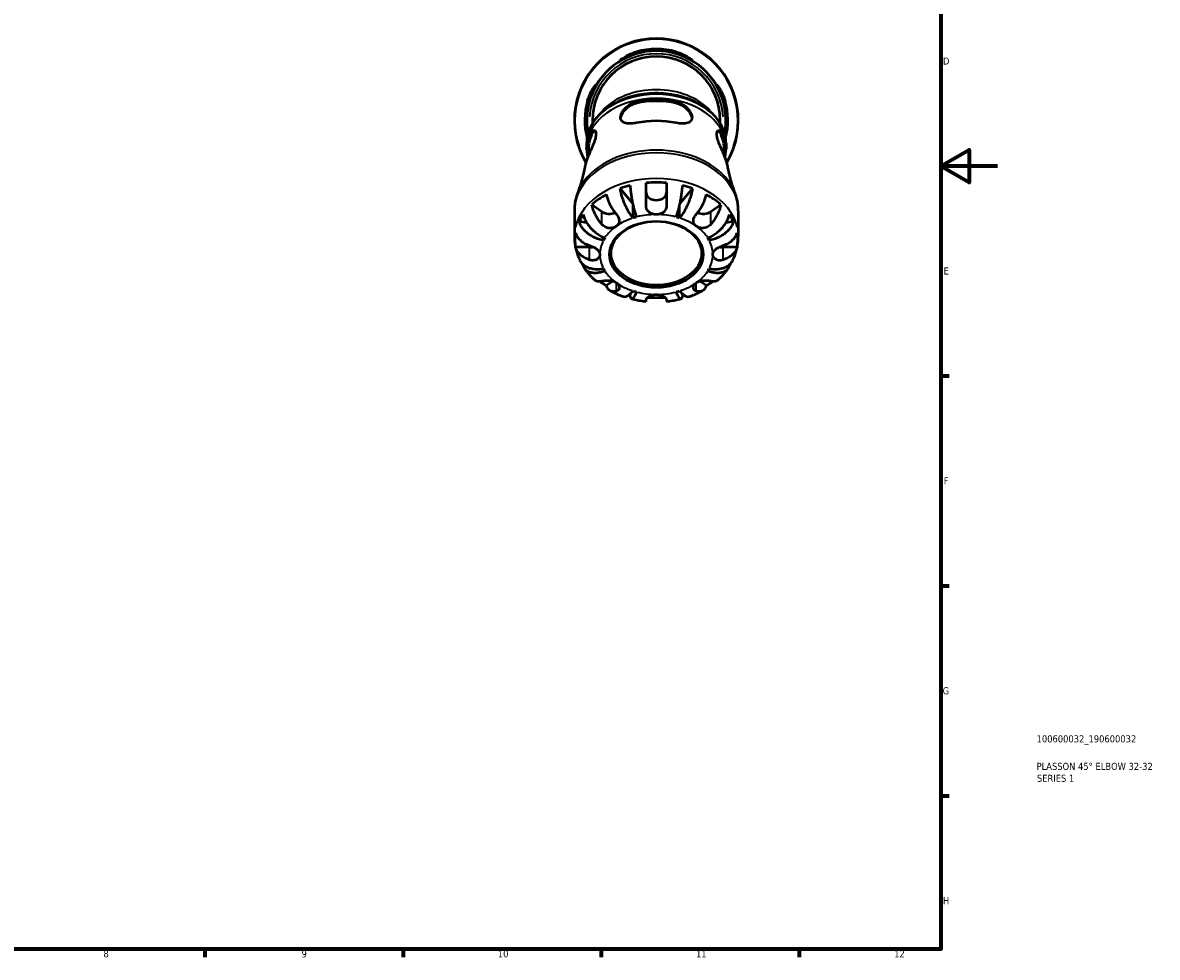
# Model space of a CAD drawing. Header units: millimetres. Extents: x 0 to 898, y 0 to 907.
# Tile 8 of 12: x 496 to 898, y 17 to 348. Entities that reach past the tile are written whole.
import ezdxf

# ---------------------------------------------------------------- set-up
doc = ezdxf.new("R2010")
doc.units = ezdxf.units.MM
for name, color, linetype, lineweight in [('Border (ISO)', 7, 'Continuous', 70), ('Title (ISO)', 7, 'Continuous', 50), ('Visible (ISO)', 7, 'Continuous', 50), ('Visible Narrow (ISO)', 7, 'Continuous', 35)]:
    doc.layers.add(name, color=color, linetype=linetype, lineweight=lineweight)
doc.styles.add('Note Text (ISO)', font='tahoma.ttf')

# ---------------------------------------------------------------- blocks, each defined once
blk = doc.blocks.new('Borders Default Border')
at = {"layer": 'Border (ISO)'}
for p, q in [((821, 222.75), (823.9, 222.75)), ((821, 148.5), (823.9, 148.5)), ((821, 74.25), (823.9, 74.25)), ((560.67, 20), (560.67, 17.1)), ((630.75, 20), (630.75, 17.1)), ((700.83, 20), (700.83, 17.1)), ((770.92, 20), (770.92, 17.1))]:
    blk.add_line(p, q, dxfattribs=at)
at = {"layer": 'Border (ISO)', "flags": 128}
for points in [[(20, 20), (20, 574), (821, 574), (821, 20), (20, 20)], [(841, 297), (821, 297), (831, 302.77), (831, 291.23), (821, 297)]]:
    blk.add_lwpolyline(points, dxfattribs=at)
at = {"layer": 'Border (ISO)', "color": 232, "true_color": 0xca0064, "char_height": 2.5, "attachment_point": 7, "style": 'Note Text (ISO)'}
for s, insert in [('D', (821.73, 332.88)), ('E', (821.94, 258.63)), ('F', (822, 184.38)), ('G', (821.61, 110.08)), ('H', (821.74, 35.88)), ('8', (524.81, 17.04)), ('9', (594.88, 17.05)), ('10', (664.29, 17.05)), ('11', (734.37, 17.1)), ('12', (804.46, 17.1))]:
    blk.add_mtext(s, dxfattribs=dict(at, insert=insert))
blk = doc.blocks.new('Title Blocks ISO')
at = {"layer": 'Title (ISO)', "color": 232, "true_color": 0xca0064, "style": 'Note Text (ISO)'}
for tag, p in [('PART_NUMBER_001', (33.84, 73.13)), ('DESCRIPTION_001', (33.84, 63.4)), ('DESCRIPTION_002', (33.96, 59.19))]:
    blk.add_attdef(tag, p, '', height=2.5, dxfattribs=at)

msp = doc.modelspace()

# ---------------------------------------------------------------- linework, layer by layer
at = {"layer": 'Visible (ISO)'}
for p, q in [((697.728, 313.1), (697.728, 312.041)), ((742.968, 312.041), (742.968, 313.1)), ((695.698, 304.959), (695.698, 303.488)), ((696.338, 303.007), (696.338, 300.735)), ((744.358, 303.007), (744.358, 300.735)), ((744.998, 304.959), (744.998, 303.488)), ((711.94, 283.901), (707.614, 289.095)), ((733.083, 289.095), (728.756, 283.901)), ((691.348, 281.188), (691.348, 272.087)), ((701.115, 280.815), (697.585, 283.311)), ((712.107, 278.609), (712.107, 283.126)), ((728.589, 278.609), (728.589, 283.126)), ((743.112, 283.311), (739.581, 280.815)), ((749.348, 281.188), (749.348, 272.087)), ((695.774, 276.878), (693.063, 277.373)), ((747.633, 277.373), (744.923, 276.878)), ((701.635, 270.715), (701.635, 271.767)), ((739.061, 270.715), (739.061, 271.767)), ((696.748, 268.269), (691.756, 268.269)), ((748.941, 268.269), (743.948, 268.269)), ((694.745, 261.913), (694.496, 261.81)), ((746.2, 261.81), (745.952, 261.913)), ((704.929, 256.311), (702.676, 254.718)), ((738.02, 254.718), (735.768, 256.311)), ((711.203, 251.877), (711.073, 251.521)), ((729.623, 251.521), (729.493, 251.877))]:
    msp.add_line(p, q, dxfattribs=at)
for radius, start, end in [(29, 329.14793, 210.85207), (24.65, 348.95202, 191.04798), (25.289, 73.83656, 106.16344), (24.652, 73.40683, 106.59317), (22.62, 0, 180), (25.289, 163.83656, 194.27225), (24.652, 163.40683, 191.05786), (24.652, 348.94214, 16.59317), (25.289, 345.72775, 16.16344)]:
    msp.add_arc((720.348, 313.1), radius, start, end, dxfattribs=at)
for centre, major_axis, start_param, end_param in [((720.348, 303.007), (24.652, 0), 1.2811908, 1.8604018), ((720.348, 303.007), (24.01, 0), 1.2732124, 1.8683802), ((720.348, 295.088), (-25.289, 0), 4.4302837, 4.9944943), ((720.348, 303.007), (-24.652, 0), 5.9935798, 6.4535381), ((720.348, 303.007), (-24.01, 0), 5.9856014, 6.2831853), ((720.348, 303.007), (24.01, 0), 0, 0.2975839), ((720.348, 303.007), (24.652, 0), 6.1128325, 6.5727908), ((720.348, 295.088), (-25.289, 0), 6.00108, 6.175032), ((720.348, 295.088), (25.289, 0), 0.1081533, 0.2821053), ((720.348, 270.815), (28.818, 0), 1.8984838, 2.028507), ((720.348, 270.815), (28.818, 0), 1.4455479, 1.6960448), ((720.348, 270.815), (28.818, 0), 1.1130856, 1.2431088), ((720.348, 270.815), (28.818, 0), 2.2309461, 2.4814429), ((720.348, 287.502), (3.6, 0), 3.1415927, 6.2831853), ((720.348, 270.815), (28.818, 0), 0.6601497, 0.9106466), ((720.348, 270.815), (-28.818, 0), 5.8254746, 5.9554978), ((703.66, 282.615), (-3.6, 0), 0.7853982, 2.1826474), ((720.348, 265.724), (-20, 0), 5.0730826, 5.1370935), ((720.348, 265.724), (-20, 0), 4.2876844, 4.3516954), ((737.036, 282.615), (-3.6, 0), 0.9589452, 2.3561945), ((720.348, 270.815), (28.818, 0), 0.3276875, 0.4577107), ((720.348, 270.815), (-28.818, 0), 6.1579369, 6.4084337), ((720.348, 270.815), (28.818, 0), 6.1579369, 6.4084337), ((720.348, 265.724), (-20, 0), 5.8584808, 5.9224917), ((720.348, 265.724), (20, 0), 0.3606936, 0.4247045), ((696.748, 270.815), (-3.6, 0), 1.5707963, 1.9074647), ((743.948, 270.815), (-3.6, 0), 1.2341279, 1.5707963), ((720.348, 270.815), (-28.818, 0), 0.4112263, 0.4577107), ((720.348, 270.815), (-28.818, 0), 2.683882, 2.7303663), ((720.348, 265.724), (-20, 0), 0.3606936, 0.4247045), ((720.348, 265.724), (20, 0), 5.8584808, 5.9224917), ((720.348, 270.815), (-28.818, 0), 0.7981172, 0.9106466), ((720.348, 265.724), (20, 0), 4.2876844, 4.3516954), ((720.348, 265.724), (20, 0), 5.0730826, 5.1370935), ((720.348, 270.815), (-28.818, 0), 2.2309461, 2.3434755), ((720.348, 270.815), (-28.818, 0), 1.2350647, 1.2431088), ((720.348, 270.815), (-28.818, 0), 1.4655079, 1.6760847), ((720.348, 270.815), (-28.818, 0), 1.8984838, 1.9065279)]:
    msp.add_ellipse(centre, major_axis=major_axis, ratio=0.7071068, start_param=start_param, end_param=end_param, dxfattribs=at)
for centre, major_axis in [((720.348, 265.724), (16.58, 0)), ((720.348, 266.134), (16, 0))]:
    msp.add_ellipse(centre, major_axis=major_axis, ratio=0.7071068, dxfattribs=at)
for points, knots in [([(713.308, 336.725), (713.1, 336.663), (712.892, 336.598), (712.037, 336.319), (711.411, 336.085), (710.197, 335.585), (709.621, 335.318), (708.699, 334.875), (708.34, 334.694), (707.892, 334.489), (707.767, 334.443), (707.682, 334.461), (707.722, 334.524), (707.984, 334.769), (708.243, 334.972), (709.023, 335.503), (709.587, 335.845), (710.857, 336.491), (711.553, 336.797), (712.626, 337.18), (712.966, 337.29), (713.308, 337.389)], [-1.9584244, -1.9584244, -1.9584244, -1.9584244, -1.8929764, -1.8929764, -1.6872171, -1.6872171, -1.4600402, -1.4600402, -1.2513654, -1.2513654, -1.0839666, -1.0839666, -0.9173771, -0.9173771, -0.710053, -0.710053, -0.4546387, -0.4546387, -0.2153006, -0.2153006, -0.1077817, -0.1077817, -0.1077817, -0.1077817]), ([(727.388, 337.389), (727.621, 337.322), (727.853, 337.249), (728.712, 336.961), (729.315, 336.719), (730.546, 336.149), (731.148, 335.817), (732.101, 335.225), (732.466, 334.962), (732.878, 334.624), (732.978, 334.521), (732.996, 334.435), (732.928, 334.445), (732.615, 334.57), (732.348, 334.701), (731.582, 335.076), (731.051, 335.334), (729.808, 335.879), (729.088, 336.166), (728.019, 336.53), (727.704, 336.631), (727.388, 336.725)], [-1.9753038, -1.9753038, -1.9753038, -1.9753038, -1.9022298, -1.9022298, -1.7014977, -1.7014977, -1.4563872, -1.4563872, -1.2268722, -1.2268722, -1.0516206, -1.0516206, -0.8887901, -0.8887901, -0.6980316, -0.6980316, -0.466889, -0.466889, -0.223371, -0.223371, -0.1239051, -0.1239051, -0.1239051, -0.1239051]), ([(696.058, 320.14), (696.126, 320.373), (696.198, 320.604), (696.487, 321.464), (696.729, 322.067), (697.298, 323.298), (697.631, 323.9), (698.223, 324.853), (698.486, 325.217), (698.824, 325.63), (698.927, 325.729), (699.013, 325.748), (699.003, 325.679), (698.877, 325.366), (698.747, 325.099), (698.372, 324.333), (698.114, 323.802), (697.569, 322.559), (697.282, 321.839), (696.917, 320.771), (696.817, 320.456), (696.723, 320.14)], [-1.9753038, -1.9753038, -1.9753038, -1.9753038, -1.9022298, -1.9022298, -1.7014977, -1.7014977, -1.4563872, -1.4563872, -1.2268722, -1.2268722, -1.0516206, -1.0516206, -0.8887901, -0.8887901, -0.6980316, -0.6980316, -0.466889, -0.466889, -0.223371, -0.223371, -0.1239051, -0.1239051, -0.1239051, -0.1239051]), ([(743.974, 320.14), (743.912, 320.348), (743.847, 320.556), (743.568, 321.411), (743.334, 322.037), (742.833, 323.251), (742.567, 323.827), (742.123, 324.749), (741.942, 325.108), (741.737, 325.556), (741.692, 325.68), (741.709, 325.766), (741.772, 325.726), (742.017, 325.464), (742.221, 325.205), (742.751, 324.425), (743.093, 323.861), (743.74, 322.591), (744.045, 321.895), (744.429, 320.822), (744.539, 320.482), (744.638, 320.14)], [-1.9584244, -1.9584244, -1.9584244, -1.9584244, -1.8929764, -1.8929764, -1.6872171, -1.6872171, -1.4600402, -1.4600402, -1.2513654, -1.2513654, -1.0839666, -1.0839666, -0.9173771, -0.9173771, -0.710053, -0.710053, -0.4546387, -0.4546387, -0.2153006, -0.2153006, -0.1077817, -0.1077817, -0.1077817, -0.1077817]), ([(744.998, 304.959), (744.998, 306.82), (744.591, 308.68), (743.006, 312.226), (741.816, 313.909), (738.756, 316.951), (736.868, 318.3), (732.591, 320.511), (730.197, 321.366), (725.158, 322.492), (722.513, 322.762), (717.239, 322.689), (714.611, 322.347), (709.631, 321.082), (707.28, 320.159), (703.098, 317.815), (701.265, 316.394), (698.331, 313.195), (697.22, 311.422), (695.98, 308.061), (695.698, 306.51), (695.698, 304.959)], [0, 0, 0, 0, 0.3059562, 0.3059562, 0.6182307, 0.6182307, 0.9396553, 0.9396553, 1.2647154, 1.2647154, 1.5902252, 1.5902252, 1.9156689, 1.9156689, 2.2411821, 2.2411821, 2.5660493, 2.5660493, 2.8865354, 2.8865354, 3.1415927, 3.1415927, 3.1415927, 3.1415927]), ([(713.308, 312.263), (713.227, 312.246), (713.146, 312.231), (712.288, 312.071), (711.541, 312.004), (710.201, 312.029), (709.609, 312.117), (708.654, 312.463), (708.281, 312.713), (707.87, 313.292), (707.765, 313.564), (707.692, 314.144), (707.707, 314.436), (707.847, 315.1), (707.982, 315.469), (708.441, 316.367), (708.813, 316.89), (709.803, 317.956), (710.455, 318.479), (711.843, 319.273), (712.568, 319.557), (713.308, 319.713)], [-2.0683821, -2.0683821, -2.0683821, -2.0683821, -2.0430394, -2.0430394, -1.7988964, -1.7988964, -1.5599438, -1.5599438, -1.3320255, -1.3320255, -1.1798696, -1.1798696, -1.0497988, -1.0497988, -0.9031593, -0.9031593, -0.6976367, -0.6976367, -0.4495147, -0.4495147, -0.2178972, -0.2178972, -0.2178972, -0.2178972]), ([(707.731, 313.842), (707.781, 314.256), (707.915, 314.711), (708.407, 315.762), (708.819, 316.358), (709.783, 317.416), (710.414, 317.945), (711.811, 318.778), (712.578, 319.08), (713.308, 319.239)], [0.04903101, 0.04903101, 0.04903101, 0.04903101, 0.21261874, 0.21261874, 0.42523747, 0.42523747, 0.65448666, 0.65448666, 0.88373584, 0.88373584, 0.88373584, 0.88373584]), ([(727.388, 319.713), (727.491, 319.691), (727.593, 319.667), (728.464, 319.441), (729.207, 319.107), (730.501, 318.274), (731.061, 317.793), (731.968, 316.779), (732.326, 316.254), (732.755, 315.365), (732.877, 315.007), (732.997, 314.356), (733.003, 314.067), (732.91, 313.489), (732.789, 313.217), (732.344, 312.655), (731.955, 312.417), (730.925, 312.079), (730.253, 312.003), (728.854, 312.029), (728.149, 312.109), (727.411, 312.258), (727.399, 312.261), (727.388, 312.263)], [-2.0526513, -2.0526513, -2.0526513, -2.0526513, -2.0204862, -2.0204862, -1.7790845, -1.7790845, -1.5583781, -1.5583781, -1.3531257, -1.3531257, -1.2097213, -1.2097213, -1.0793863, -1.0793863, -0.9232026, -0.9232026, -0.6952005, -0.6952005, -0.4341724, -0.4341724, -0.2071269, -0.2071269, -0.2036297, -0.2036297, -0.2036297, -0.2036297]), ([(727.388, 319.239), (728.119, 319.08), (728.885, 318.778), (730.282, 317.945), (730.914, 317.416), (731.877, 316.358), (732.289, 315.762), (732.781, 314.711), (732.915, 314.256), (732.965, 313.842)], [0.85330732, 0.85330732, 0.85330732, 0.85330732, 1.0825565, 1.0825565, 1.31180569, 1.31180569, 1.52442443, 1.52442443, 1.68801216, 1.68801216, 1.68801216, 1.68801216]), ([(696.723, 307.985), (696.775, 308.111), (696.83, 308.23), (697.128, 308.821), (697.399, 309.174), (697.943, 309.598), (698.214, 309.672), (698.636, 309.534), (698.797, 309.364), (698.986, 308.819), (699.018, 308.466), (698.944, 307.575), (698.831, 307.046), (698.462, 305.795), (698.189, 305.072), (697.564, 303.543), (697.206, 302.734), (696.585, 301.314), (696.317, 300.694), (696.097, 300.159), (696.084, 300.128), (696.071, 300.096), (696.058, 300.066)], [-1.8383257, -1.8383257, -1.8383257, -1.8383257, -1.7826194, -1.7826194, -1.5461924, -1.5461924, -1.3125354, -1.3125354, -1.1136299, -1.1136299, -0.9267894, -0.9267894, -0.7287758, -0.7287758, -0.4939303, -0.4939303, -0.2314958, -0.2314958, 0, 0, 0, 0.0136277, 0.0136277, 0.0136277, 0.0136277]), ([(697.393, 307.985), (697.618, 308.502), (697.894, 308.937), (698.321, 309.353), (698.459, 309.452), (698.595, 309.519)], [0.85330732, 0.85330732, 0.85330732, 0.85330732, 1.0825565, 1.0825565, 1.18933371, 1.18933371, 1.18933371, 1.18933371]), ([(744.638, 300.066), (744.625, 300.096), (744.612, 300.128), (744.599, 300.159), (744.433, 300.562), (744.241, 301.013), (743.745, 302.156), (743.428, 302.869), (742.816, 304.305), (742.52, 305.029), (742.072, 306.312), (741.906, 306.876), (741.71, 307.879), (741.678, 308.308), (741.751, 309.033), (741.864, 309.3), (742.217, 309.642), (742.471, 309.672), (743.014, 309.441), (743.302, 309.174), (743.711, 308.546), (743.848, 308.284), (743.974, 307.985)], [-0.0136337, -0.0136337, -0.0136337, -0.0136337, 0, 0, 0, 0.174245, 0.174245, 0.4118108, 0.4118108, 0.6439084, 0.6439084, 0.8389558, 0.8389558, 1.0261762, 1.0261762, 1.2274389, 1.2274389, 1.4634934, 1.4634934, 1.7052068, 1.7052068, 1.8380394, 1.8380394, 1.8380394, 1.8380394]), ([(742.102, 309.519), (742.237, 309.452), (742.375, 309.353), (742.802, 308.937), (743.079, 308.502), (743.303, 307.985)], [0.54770945, 0.54770945, 0.54770945, 0.54770945, 0.65448666, 0.65448666, 0.88373584, 0.88373584, 0.88373584, 0.88373584]), ([(695.697, 303.114), (695.697, 303.139), (695.697, 303.164), (695.697, 303.214), (695.697, 303.239), (695.698, 303.289), (695.698, 303.314), (695.698, 303.363), (695.698, 303.388), (695.698, 303.438), (695.698, 303.463), (695.698, 303.488)], [3.13544965, 3.13544965, 3.13544965, 3.13544965, 3.1366782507, 3.1366782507, 3.1379068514, 3.1379068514, 3.1391354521, 3.1391354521, 3.1403640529, 3.1403640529, 3.1415926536, 3.1415926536, 3.1415926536, 3.1415926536]), ([(744.998, 303.488), (744.998, 303.463), (744.998, 303.438), (744.998, 303.388), (744.998, 303.363), (744.999, 303.314), (744.999, 303.289), (744.999, 303.239), (744.999, 303.214), (744.999, 303.164), (745, 303.139), (745, 303.114)], [0, 0, 0, 0, 0.0012286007, 0.0012286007, 0.0024572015, 0.0024572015, 0.0036858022, 0.0036858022, 0.0049144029, 0.0049144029, 0.0061430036, 0.0061430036, 0.0061430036, 0.0061430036]), ([(692.726, 288.021), (692.932, 288.519), (693.135, 289.04), (693.527, 290.126), (693.716, 290.692), (694.076, 291.862), (694.247, 292.468), (694.566, 293.714), (694.714, 294.355), (694.982, 295.666), (695.102, 296.336), (695.207, 297.018)], [2.85653486, 2.85653486, 2.85653486, 2.85653486, 2.89191576, 2.89191576, 2.92729665, 2.92729665, 2.96267754, 2.96267754, 2.99805844, 2.99805844, 3.03343933, 3.03343933, 3.03343933, 3.03343933]), ([(745.49, 297.018), (745.594, 296.336), (745.715, 295.666), (745.983, 294.355), (746.13, 293.714), (746.449, 292.468), (746.62, 291.862), (746.98, 290.692), (747.17, 290.126), (747.561, 289.04), (747.764, 288.519), (747.97, 288.021)], [0.10815332, 0.10815332, 0.10815332, 0.10815332, 0.14353422, 0.14353422, 0.17891511, 0.17891511, 0.214296, 0.214296, 0.2496769, 0.2496769, 0.28505779, 0.28505779, 0.28505779, 0.28505779]), ([(712.107, 278.609), (711.823, 278.95), (711.514, 279.361), (710.907, 280.257), (710.61, 280.742), (710.086, 281.672), (709.811, 282.202), (709.299, 283.294), (709.06, 283.856), (708.661, 284.891), (708.463, 285.46), (708.121, 286.582), (707.977, 287.136), (707.764, 288.108), (707.673, 288.615), (707.614, 289.095)], [4.0142509, 4.0142509, 4.0142509, 4.0142509, 4.1819549, 4.1819549, 4.3496588, 4.3496588, 4.5167189, 4.5167189, 4.683779, 4.683779, 4.8504333, 4.8504333, 5.0170876, 5.0170876, 5.1791816, 5.1791816, 5.1791816, 5.1791816]), ([(711.073, 290.108), (711.102, 289.619), (711.147, 289.099), (711.252, 288.095), (711.323, 287.52), (711.492, 286.347), (711.59, 285.749), (711.787, 284.654), (711.904, 284.057), (712.157, 282.889), (712.293, 282.318), (712.551, 281.311), (712.697, 280.781), (712.997, 279.795), (713.15, 279.338), (713.29, 278.956)], [0.1707461, 0.1707461, 0.1707461, 0.1707461, 0.33284, 0.33284, 0.4994944, 0.4994944, 0.6661487, 0.6661487, 0.8332087, 0.8332087, 1.0002688, 1.0002688, 1.1679728, 1.1679728, 1.3356767, 1.3356767, 1.3356767, 1.3356767]), ([(716.748, 283.031), (716.748, 283.434), (716.748, 283.867), (716.748, 284.904), (716.748, 285.515), (716.748, 286.631), (716.748, 287.238), (716.748, 288.427), (716.748, 289.009), (716.748, 290.021), (716.748, 290.543), (716.748, 291.033)], [4.42788405, 4.42788405, 4.42788405, 4.42788405, 4.5512464, 4.5512464, 4.71913293, 4.71913293, 4.88586959, 4.88586959, 5.05260626, 5.05260626, 5.21400469, 5.21400469, 5.21400469, 5.21400469]), ([(723.948, 291.033), (723.948, 290.543), (723.948, 290.021), (723.948, 289.009), (723.948, 288.427), (723.948, 287.238), (723.948, 286.631), (723.948, 285.515), (723.948, 284.904), (723.948, 283.867), (723.948, 283.434), (723.948, 283.031)], [0.17075309, 0.17075309, 0.17075309, 0.17075309, 0.33215152, 0.33215152, 0.49888818, 0.49888818, 0.66562485, 0.66562485, 0.83351137, 0.83351137, 0.95687373, 0.95687373, 0.95687373, 0.95687373]), ([(727.407, 278.956), (727.547, 279.338), (727.699, 279.795), (727.999, 280.781), (728.145, 281.311), (728.404, 282.318), (728.539, 282.889), (728.792, 284.057), (728.91, 284.654), (729.107, 285.749), (729.205, 286.347), (729.373, 287.52), (729.444, 288.095), (729.549, 289.099), (729.594, 289.619), (729.623, 290.108)], [4.0142509, 4.0142509, 4.0142509, 4.0142509, 4.1819549, 4.1819549, 4.3496588, 4.3496588, 4.5167189, 4.5167189, 4.6837789, 4.6837789, 4.8504333, 4.8504333, 5.0170876, 5.0170876, 5.1791816, 5.1791816, 5.1791816, 5.1791816]), ([(733.083, 289.095), (733.023, 288.615), (732.933, 288.108), (732.719, 287.136), (732.576, 286.582), (732.234, 285.46), (732.035, 284.891), (731.636, 283.856), (731.398, 283.294), (730.885, 282.202), (730.61, 281.672), (730.087, 280.742), (729.79, 280.257), (729.183, 279.361), (728.873, 278.95), (728.589, 278.609)], [0.1707461, 0.1707461, 0.1707461, 0.1707461, 0.33284, 0.33284, 0.4994944, 0.4994944, 0.6661487, 0.6661487, 0.8332087, 0.8332087, 1.0002688, 1.0002688, 1.1679728, 1.1679728, 1.3356767, 1.3356767, 1.3356767, 1.3356767]), ([(692.726, 288.021), (692.547, 287.589), (692.384, 287.15), (692.092, 286.261), (691.963, 285.81), (691.741, 284.902), (691.648, 284.443), (691.499, 283.52), (691.442, 283.055), (691.367, 282.123), (691.348, 281.655), (691.348, 281.188)], [2.85653486, 2.85653486, 2.85653486, 2.85653486, 2.91354642, 2.91354642, 2.97055798, 2.97055798, 3.02756954, 3.02756954, 3.0845811, 3.0845811, 3.14159265, 3.14159265, 3.14159265, 3.14159265]), ([(702.676, 286.911), (702.759, 286.446), (702.885, 285.96), (703.182, 285.036), (703.383, 284.513), (703.861, 283.463), (704.138, 282.937), (704.697, 281.986), (705.031, 281.472), (705.654, 280.617), (705.932, 280.266), (706.206, 279.943)], [0.17075309, 0.17075309, 0.17075309, 0.17075309, 0.33215152, 0.33215152, 0.49888818, 0.49888818, 0.66562485, 0.66562485, 0.83351137, 0.83351137, 0.95687373, 0.95687373, 0.95687373, 0.95687373]), ([(734.49, 279.943), (734.764, 280.266), (735.042, 280.617), (735.666, 281.472), (736, 281.986), (736.559, 282.937), (736.836, 283.463), (737.313, 284.513), (737.514, 285.036), (737.811, 285.96), (737.937, 286.446), (738.02, 286.911)], [4.42788405, 4.42788405, 4.42788405, 4.42788405, 4.5512464, 4.5512464, 4.71913293, 4.71913293, 4.88586959, 4.88586959, 5.05260626, 5.05260626, 5.21400469, 5.21400469, 5.21400469, 5.21400469]), ([(749.348, 281.188), (749.348, 281.655), (749.329, 282.123), (749.254, 283.055), (749.198, 283.52), (749.048, 284.443), (748.955, 284.902), (748.733, 285.81), (748.604, 286.261), (748.312, 287.15), (748.149, 287.589), (747.97, 288.021)], [0, 0, 0, 0, 0.05701156, 0.05701156, 0.11402312, 0.11402312, 0.17103467, 0.17103467, 0.22804623, 0.22804623, 0.28505779, 0.28505779, 0.28505779, 0.28505779]), ([(701.115, 276.343), (700.841, 276.666), (700.563, 277.017), (699.939, 277.872), (699.605, 278.386), (699.046, 279.337), (698.769, 279.863), (698.292, 280.913), (698.091, 281.436), (697.794, 282.36), (697.668, 282.846), (697.585, 283.311)], [4.42788405, 4.42788405, 4.42788405, 4.42788405, 4.5512464, 4.5512464, 4.71913293, 4.71913293, 4.88586959, 4.88586959, 5.05260626, 5.05260626, 5.21400469, 5.21400469, 5.21400469, 5.21400469]), ([(720.348, 279.866), (720.112, 279.866), (719.876, 279.882), (719.238, 279.973), (718.849, 280.081), (718.097, 280.425), (717.751, 280.671), (717.298, 281.181), (717.152, 281.403), (716.956, 281.822), (716.891, 282.01), (716.795, 282.403), (716.766, 282.608), (716.75, 282.888), (716.748, 282.959), (716.748, 283.031)], [-1.12443215, -1.12443215, -1.12443215, -1.12443215, -1.06028707, -1.06028707, -0.94816367, -0.94816367, -0.82236392, -0.82236392, -0.7417057, -0.7417057, -0.68234058, -0.68234058, -0.62148067, -0.62148067, -0.60094097, -0.60094097, -0.60094097, -0.60094097]), ([(723.948, 283.031), (723.948, 282.976), (723.947, 282.922), (723.936, 282.656), (723.909, 282.447), (723.818, 282.05), (723.756, 281.864), (723.57, 281.45), (723.434, 281.233), (723.008, 280.727), (722.681, 280.478), (721.91, 280.096), (721.471, 279.971), (720.792, 279.88), (720.57, 279.866), (720.348, 279.866)], [-1.64709943, -1.64709943, -1.64709943, -1.64709943, -1.63155879, -1.63155879, -1.57007336, -1.57007336, -1.51139251, -1.51139251, -1.43362177, -1.43362177, -1.31135444, -1.31135444, -1.18480052, -1.18480052, -1.12443215, -1.12443215, -1.12443215, -1.12443215]), ([(743.112, 283.311), (743.028, 282.846), (742.903, 282.36), (742.605, 281.436), (742.405, 280.913), (741.927, 279.863), (741.65, 279.337), (741.091, 278.386), (740.757, 277.872), (740.133, 277.017), (739.856, 276.666), (739.581, 276.343)], [0.17075309, 0.17075309, 0.17075309, 0.17075309, 0.33215152, 0.33215152, 0.49888818, 0.49888818, 0.66562485, 0.66562485, 0.83351137, 0.83351137, 0.95687373, 0.95687373, 0.95687373, 0.95687373]), ([(701.635, 270.715), (701.094, 270.814), (700.503, 270.96), (699.345, 271.34), (698.778, 271.572), (697.78, 272.056), (697.256, 272.352), (696.278, 273.007), (695.823, 273.367), (695.061, 274.062), (694.683, 274.461), (694.031, 275.293), (693.756, 275.724), (693.35, 276.514), (693.178, 276.944), (693.063, 277.373)], [-1.3356767, -1.3356767, -1.3356767, -1.3356767, -1.1679728, -1.1679728, -1.0002688, -1.0002688, -0.8332087, -0.8332087, -0.6661487, -0.6661487, -0.4994944, -0.4994944, -0.33284, -0.33284, -0.1707461, -0.1707461, -0.1707461, -0.1707461]), ([(694.496, 279.819), (694.598, 279.369), (694.751, 278.907), (695.113, 278.04), (695.357, 277.557), (695.938, 276.603), (696.274, 276.133), (696.953, 275.294), (697.357, 274.85), (698.228, 274.011), (698.694, 273.617), (699.583, 272.945), (700.087, 272.606), (701.117, 272.009), (701.643, 271.751), (702.125, 271.551)], [0.1707461, 0.1707461, 0.1707461, 0.1707461, 0.33284, 0.33284, 0.4994944, 0.4994944, 0.6661487, 0.6661487, 0.8332087, 0.8332087, 1.0002688, 1.0002688, 1.1679728, 1.1679728, 1.3356767, 1.3356767, 1.3356767, 1.3356767]), ([(706.206, 279.943), (706.277, 279.859), (706.346, 279.774), (706.576, 279.472), (706.722, 279.25), (706.968, 278.801), (707.066, 278.576), (707.228, 278.056), (707.27, 277.768), (707.244, 277.138), (707.143, 276.811), (706.781, 276.214), (706.525, 275.949), (706.206, 275.724)], [0.5972041, 0.5972041, 0.5972041, 0.5972041, 0.6273252, 0.6273252, 0.70224029, 0.70224029, 0.77672293, 0.77672293, 0.87450737, 0.87450737, 0.99793237, 0.99793237, 1.12023454, 1.12023454, 1.12023454, 1.12023454]), ([(734.49, 275.724), (734.473, 275.736), (734.456, 275.748), (734.135, 275.984), (733.892, 276.244), (733.566, 276.798), (733.472, 277.083), (733.418, 277.682), (733.453, 277.988), (733.613, 278.531), (733.709, 278.758), (733.948, 279.208), (734.09, 279.428), (734.327, 279.744), (734.407, 279.845), (734.49, 279.943)], [-1.12498777, -1.12498777, -1.12498777, -1.12498777, -1.11836887, -1.11836887, -0.99963271, -0.99963271, -0.89143718, -0.89143718, -0.78644128, -0.78644128, -0.7109749, -0.7109749, -0.63644696, -0.63644696, -0.60096749, -0.60096749, -0.60096749, -0.60096749]), ([(738.571, 271.551), (739.053, 271.751), (739.579, 272.009), (740.609, 272.606), (741.114, 272.945), (742.002, 273.617), (742.469, 274.011), (743.339, 274.85), (743.744, 275.294), (744.422, 276.133), (744.759, 276.603), (745.339, 277.557), (745.583, 278.04), (745.945, 278.907), (746.098, 279.369), (746.2, 279.819)], [4.0142513, 4.0142513, 4.0142513, 4.0142513, 4.1819552, 4.1819552, 4.3496592, 4.3496592, 4.5167193, 4.5167193, 4.6837793, 4.6837793, 4.8504337, 4.8504337, 5.017088, 5.017088, 5.179182, 5.179182, 5.179182, 5.179182]), ([(747.633, 277.373), (747.519, 276.944), (747.346, 276.514), (746.94, 275.724), (746.666, 275.293), (746.013, 274.461), (745.635, 274.062), (744.873, 273.367), (744.419, 273.007), (743.44, 272.352), (742.916, 272.056), (741.918, 271.572), (741.351, 271.34), (740.194, 270.96), (739.602, 270.814), (739.061, 270.715)], [0.1707461, 0.1707461, 0.1707461, 0.1707461, 0.33284, 0.33284, 0.4994944, 0.4994944, 0.6661487, 0.6661487, 0.8332087, 0.8332087, 1.0002688, 1.0002688, 1.1679728, 1.1679728, 1.3356767, 1.3356767, 1.3356767, 1.3356767]), ([(691.756, 273.36), (691.874, 272.954), (692.051, 272.557), (692.472, 271.843), (692.756, 271.462), (693.431, 270.75), (693.823, 270.42), (694.614, 269.864), (695.086, 269.587), (695.968, 269.173), (696.36, 269.018), (696.748, 268.889)], [0.17075309, 0.17075309, 0.17075309, 0.17075309, 0.33215152, 0.33215152, 0.49888818, 0.49888818, 0.66562485, 0.66562485, 0.83351137, 0.83351137, 0.95687373, 0.95687373, 0.95687373, 0.95687373]), ([(706.206, 275.724), (706.189, 275.711), (706.171, 275.699), (705.837, 275.472), (705.468, 275.3), (704.698, 275.078), (704.308, 275.021), (703.527, 275.029), (703.144, 275.09), (702.512, 275.299), (702.26, 275.416), (701.791, 275.703), (701.576, 275.871), (701.287, 276.15), (701.198, 276.245), (701.115, 276.343)], [1.12023454, 1.12023454, 1.12023454, 1.12023454, 1.12685344, 1.12685344, 1.2455896, 1.2455896, 1.35378513, 1.35378513, 1.45878102, 1.45878102, 1.53424741, 1.53424741, 1.60877535, 1.60877535, 1.64425482, 1.64425482, 1.64425482, 1.64425482]), ([(739.581, 276.343), (739.51, 276.259), (739.435, 276.178), (739.162, 275.906), (738.947, 275.733), (738.482, 275.44), (738.235, 275.32), (737.633, 275.111), (737.278, 275.044), (736.465, 275.008), (736.017, 275.069), (735.186, 275.316), (734.809, 275.498), (734.49, 275.724)], [-1.64801821, -1.64801821, -1.64801821, -1.64801821, -1.61789711, -1.61789711, -1.54298202, -1.54298202, -1.46849938, -1.46849938, -1.37071494, -1.37071494, -1.24728994, -1.24728994, -1.12498777, -1.12498777, -1.12498777, -1.12498777]), ([(743.948, 268.889), (744.336, 269.018), (744.728, 269.173), (745.61, 269.587), (746.083, 269.864), (746.873, 270.42), (747.265, 270.75), (747.941, 271.462), (748.225, 271.843), (748.645, 272.557), (748.822, 272.954), (748.941, 273.36)], [-0.95687373, -0.95687373, -0.95687373, -0.95687373, -0.83351137, -0.83351137, -0.66562485, -0.66562485, -0.49888818, -0.49888818, -0.33215152, -0.33215152, -0.17075309, -0.17075309, -0.17075309, -0.17075309]), ([(691.348, 272.087), (691.348, 271.499), (691.376, 270.911), (691.484, 269.741), (691.566, 269.159), (691.781, 268.006), (691.915, 267.436), (692.232, 266.313), (692.415, 265.759), (692.828, 264.673), (693.058, 264.141), (693.309, 263.621)], [3.14159265, 3.14159265, 3.14159265, 3.14159265, 3.20726232, 3.20726232, 3.27293199, 3.27293199, 3.33860166, 3.33860166, 3.40427133, 3.40427133, 3.469941, 3.469941, 3.469941, 3.469941]), ([(696.748, 268.889), (696.991, 268.808), (697.237, 268.716), (697.75, 268.503), (698.013, 268.381), (698.556, 268.094), (698.829, 267.928), (699.425, 267.494), (699.716, 267.219), (700.152, 266.616), (700.289, 266.293), (700.343, 265.881), (700.348, 265.802), (700.348, 265.724)], [-1.61904536, -1.61904536, -1.61904536, -1.61904536, -1.54921053, -1.54921053, -1.47345976, -1.47345976, -1.38744215, -1.38744215, -1.26612728, -1.26612728, -1.1412174, -1.1412174, -1.11176154, -1.11176154, -1.11176154, -1.11176154]), ([(740.348, 265.724), (740.348, 265.964), (740.396, 266.202), (740.606, 266.717), (740.788, 266.985), (741.274, 267.495), (741.574, 267.731), (742.161, 268.106), (742.425, 268.25), (742.966, 268.513), (743.24, 268.629), (743.659, 268.789), (743.805, 268.841), (743.948, 268.889)], [-1.11176154, -1.11176154, -1.11176154, -1.11176154, -1.02173196, -1.02173196, -0.91232961, -0.91232961, -0.80071337, -0.80071337, -0.7196358, -0.7196358, -0.63980561, -0.63980561, -0.59711941, -0.59711941, -0.59711941, -0.59711941]), ([(747.388, 263.621), (747.638, 264.141), (747.868, 264.673), (748.281, 265.759), (748.464, 266.313), (748.781, 267.436), (748.915, 268.006), (749.13, 269.159), (749.212, 269.741), (749.321, 270.911), (749.348, 271.499), (749.348, 272.087)], [5.95483696, 5.95483696, 5.95483696, 5.95483696, 6.02050663, 6.02050663, 6.0861763, 6.0861763, 6.15184597, 6.15184597, 6.21751564, 6.21751564, 6.28318531, 6.28318531, 6.28318531, 6.28318531]), ([(696.748, 263.797), (696.36, 263.927), (695.968, 264.082), (695.086, 264.496), (694.614, 264.773), (693.823, 265.329), (693.431, 265.659), (692.756, 266.371), (692.472, 266.752), (692.051, 267.466), (691.874, 267.863), (691.756, 268.269)], [-0.95687373, -0.95687373, -0.95687373, -0.95687373, -0.83351137, -0.83351137, -0.66562485, -0.66562485, -0.49888818, -0.49888818, -0.33215152, -0.33215152, -0.17075309, -0.17075309, -0.17075309, -0.17075309]), ([(700.348, 265.724), (700.348, 265.483), (700.3, 265.244), (700.09, 264.736), (699.908, 264.477), (699.422, 264.036), (699.122, 263.86), (698.535, 263.666), (698.272, 263.619), (697.73, 263.598), (697.456, 263.623), (697.037, 263.71), (696.892, 263.749), (696.748, 263.797)], [-1.11176154, -1.11176154, -1.11176154, -1.11176154, -1.02173196, -1.02173196, -0.91232961, -0.91232961, -0.80071337, -0.80071337, -0.7196358, -0.7196358, -0.63980561, -0.63980561, -0.59711941, -0.59711941, -0.59711941, -0.59711941]), ([(743.948, 263.797), (743.705, 263.716), (743.459, 263.66), (742.946, 263.598), (742.683, 263.598), (742.14, 263.668), (741.868, 263.748), (741.271, 264.03), (740.98, 264.265), (740.544, 264.83), (740.407, 265.155), (740.353, 265.566), (740.348, 265.645), (740.348, 265.724)], [-1.61904536, -1.61904536, -1.61904536, -1.61904536, -1.54921053, -1.54921053, -1.47345976, -1.47345976, -1.38744215, -1.38744215, -1.26612728, -1.26612728, -1.1412174, -1.1412174, -1.11176154, -1.11176154, -1.11176154, -1.11176154]), ([(748.941, 268.269), (748.822, 267.863), (748.645, 267.466), (748.225, 266.752), (747.941, 266.371), (747.265, 265.659), (746.873, 265.329), (746.083, 264.773), (745.61, 264.496), (744.728, 264.082), (744.336, 263.927), (743.948, 263.797)], [0.17075309, 0.17075309, 0.17075309, 0.17075309, 0.33215152, 0.33215152, 0.49888818, 0.49888818, 0.66562485, 0.66562485, 0.83351137, 0.83351137, 0.95687373, 0.95687373, 0.95687373, 0.95687373]), ([(693.309, 263.621), (693.383, 263.468), (693.464, 263.322), (693.756, 262.86), (694.031, 262.529), (694.683, 261.937), (695.061, 261.675), (695.823, 261.259), (696.278, 261.066), (697.256, 260.768), (697.78, 260.664), (698.778, 260.545), (699.345, 260.52), (700.503, 260.564), (701.094, 260.633), (701.635, 260.732)], [0.2629137, 0.2629137, 0.2629137, 0.2629137, 0.33284, 0.33284, 0.4994944, 0.4994944, 0.6661487, 0.6661487, 0.8332087, 0.8332087, 1.0002688, 1.0002688, 1.1679728, 1.1679728, 1.3356767, 1.3356767, 1.3356767, 1.3356767]), ([(702.125, 259.896), (701.643, 259.696), (701.117, 259.515), (700.087, 259.254), (699.583, 259.172), (698.694, 259.104), (698.228, 259.11), (697.357, 259.223), (696.953, 259.331), (696.274, 259.604), (695.938, 259.795), (695.357, 260.265), (695.113, 260.544), (694.751, 261.109), (694.598, 261.444), (694.496, 261.81)], [4.0142509, 4.0142509, 4.0142509, 4.0142509, 4.1819549, 4.1819549, 4.3496588, 4.3496588, 4.5167189, 4.5167189, 4.6837789, 4.6837789, 4.8504333, 4.8504333, 5.0170876, 5.0170876, 5.1791816, 5.1791816, 5.1791816, 5.1791816]), ([(746.2, 261.81), (746.098, 261.444), (745.945, 261.109), (745.583, 260.544), (745.339, 260.265), (744.759, 259.795), (744.422, 259.604), (743.744, 259.331), (743.339, 259.223), (742.469, 259.11), (742.002, 259.104), (741.114, 259.172), (740.609, 259.254), (739.579, 259.515), (739.053, 259.696), (738.571, 259.896)], [0.1707461, 0.1707461, 0.1707461, 0.1707461, 0.33284, 0.33284, 0.4994944, 0.4994944, 0.6661487, 0.6661487, 0.8332087, 0.8332087, 1.0002688, 1.0002688, 1.1679728, 1.1679728, 1.3356767, 1.3356767, 1.3356767, 1.3356767]), ([(739.061, 260.732), (739.602, 260.633), (740.194, 260.564), (741.351, 260.52), (741.918, 260.545), (742.916, 260.664), (743.44, 260.768), (744.419, 261.066), (744.873, 261.259), (745.635, 261.675), (746.013, 261.937), (746.666, 262.529), (746.94, 262.86), (747.232, 263.322), (747.314, 263.468), (747.387, 263.621)], [-1.3356767, -1.3356767, -1.3356767, -1.3356767, -1.1679728, -1.1679728, -1.0002688, -1.0002688, -0.8332087, -0.8332087, -0.6661487, -0.6661487, -0.4994944, -0.4994944, -0.33284, -0.33284, -0.2629137, -0.2629137, -0.2629137, -0.2629137]), ([(694.999, 260.727), (695.196, 260.442), (695.4, 260.163), (695.82, 259.615), (696.035, 259.346), (696.478, 258.818), (696.705, 258.56), (697.17, 258.054), (697.407, 257.806), (697.892, 257.32), (698.14, 257.083), (698.392, 256.851)], [3.59776275, 3.59776275, 3.59776275, 3.59776275, 3.63752878, 3.63752878, 3.67729482, 3.67729482, 3.71706086, 3.71706086, 3.75682689, 3.75682689, 3.79659293, 3.79659293, 3.79659293, 3.79659293]), ([(698.392, 256.851), (698.436, 256.81), (698.483, 256.771), (698.769, 256.546), (699.046, 256.412), (699.605, 256.251), (699.939, 256.21), (700.563, 256.237), (700.841, 256.278), (701.115, 256.343)], [0.465533, 0.465533, 0.465533, 0.465533, 0.49888818, 0.49888818, 0.66562485, 0.66562485, 0.83351137, 0.83351137, 0.95687373, 0.95687373, 0.95687373, 0.95687373]), ([(739.581, 256.343), (739.856, 256.278), (740.133, 256.237), (740.757, 256.21), (741.091, 256.251), (741.65, 256.412), (741.927, 256.546), (742.214, 256.771), (742.26, 256.81), (742.304, 256.851)], [4.42788405, 4.42788405, 4.42788405, 4.42788405, 4.5512464, 4.5512464, 4.71913293, 4.71913293, 4.88586959, 4.88586959, 4.91922478, 4.91922478, 4.91922478, 4.91922478]), ([(742.305, 256.851), (742.557, 257.083), (742.804, 257.32), (743.289, 257.806), (743.527, 258.054), (743.991, 258.56), (744.218, 258.818), (744.661, 259.346), (744.877, 259.615), (745.296, 260.163), (745.5, 260.442), (745.697, 260.727)], [5.62818503, 5.62818503, 5.62818503, 5.62818503, 5.66795107, 5.66795107, 5.7077171, 5.7077171, 5.74748314, 5.74748314, 5.78724918, 5.78724918, 5.82701521, 5.82701521, 5.82701521, 5.82701521]), ([(701.115, 256.343), (701.186, 256.36), (701.261, 256.376), (701.534, 256.43), (701.749, 256.464), (702.214, 256.517), (702.462, 256.536), (703.063, 256.556), (703.419, 256.549), (704.231, 256.476), (704.679, 256.394), (705.511, 256.129), (705.887, 255.949), (706.206, 255.724)], [-1.64801821, -1.64801821, -1.64801821, -1.64801821, -1.61789711, -1.61789711, -1.54298202, -1.54298202, -1.46849938, -1.46849938, -1.37071494, -1.37071494, -1.24728994, -1.24728994, -1.12498777, -1.12498777, -1.12498777, -1.12498777]), ([(706.206, 252.743), (705.932, 252.678), (705.654, 252.637), (705.031, 252.61), (704.697, 252.651), (704.138, 252.812), (703.861, 252.946), (703.383, 253.32), (703.182, 253.559), (702.885, 254.063), (702.759, 254.371), (702.676, 254.718)], [4.42788748, 4.42788748, 4.42788748, 4.42788748, 4.55124983, 4.55124983, 4.71913636, 4.71913636, 4.88587302, 4.88587302, 5.05260969, 5.05260969, 5.21400811, 5.21400811, 5.21400811, 5.21400811]), ([(703.94, 252.925), (704.244, 252.761), (704.551, 252.602), (705.17, 252.295), (705.482, 252.147), (706.112, 251.86), (706.429, 251.722), (707.069, 251.456), (707.392, 251.328), (708.041, 251.082), (708.368, 250.964), (708.697, 250.851)], [4.06049765, 4.06049765, 4.06049765, 4.06049765, 4.10052574, 4.10052574, 4.14055384, 4.14055384, 4.18058193, 4.18058193, 4.22061002, 4.22061002, 4.26063812, 4.26063812, 4.26063812, 4.26063812]), ([(706.206, 255.724), (706.223, 255.711), (706.24, 255.699), (706.561, 255.463), (706.804, 255.201), (707.131, 254.665), (707.224, 254.398), (707.279, 253.892), (707.243, 253.658), (707.083, 253.307), (706.988, 253.178), (706.748, 252.964), (706.606, 252.88), (706.37, 252.787), (706.29, 252.763), (706.206, 252.743)], [-1.12498777, -1.12498777, -1.12498777, -1.12498777, -1.11836887, -1.11836887, -0.99963271, -0.99963271, -0.89143718, -0.89143718, -0.78644128, -0.78644128, -0.7109749, -0.7109749, -0.63644696, -0.63644696, -0.60096749, -0.60096749, -0.60096749, -0.60096749]), ([(708.697, 250.852), (708.751, 250.833), (708.806, 250.818), (709.06, 250.77), (709.299, 250.779), (709.811, 250.919), (710.086, 251.048), (710.61, 251.375), (710.907, 251.603), (711.514, 252.164), (711.823, 252.497), (712.107, 252.838)], [0.62035044, 0.62035044, 0.62035044, 0.62035044, 0.66614868, 0.66614868, 0.83320875, 0.83320875, 1.00026882, 1.00026882, 1.16797277, 1.16797277, 1.33567673, 1.33567673, 1.33567673, 1.33567673]), ([(728.589, 252.838), (728.873, 252.497), (729.183, 252.164), (729.79, 251.603), (730.087, 251.375), (730.61, 251.048), (730.885, 250.919), (731.398, 250.779), (731.636, 250.77), (731.891, 250.818), (731.945, 250.833), (732, 250.852)], [4.0142509, 4.0142509, 4.0142509, 4.0142509, 4.18195485, 4.18195485, 4.34965881, 4.34965881, 4.51671888, 4.51671888, 4.68377895, 4.68377895, 4.72957718, 4.72957718, 4.72957718, 4.72957718]), ([(732, 250.851), (732.329, 250.964), (732.655, 251.082), (733.305, 251.328), (733.627, 251.456), (734.267, 251.722), (734.584, 251.86), (735.214, 252.147), (735.527, 252.295), (736.146, 252.602), (736.453, 252.761), (736.756, 252.925)], [5.16413984, 5.16413984, 5.16413984, 5.16413984, 5.20416794, 5.20416794, 5.24419603, 5.24419603, 5.28422412, 5.28422412, 5.32425222, 5.32425222, 5.36428031, 5.36428031, 5.36428031, 5.36428031]), ([(734.49, 252.743), (734.419, 252.76), (734.35, 252.78), (734.12, 252.864), (733.974, 252.947), (733.729, 253.156), (733.631, 253.281), (733.468, 253.611), (733.426, 253.826), (733.453, 254.346), (733.553, 254.652), (733.915, 255.231), (734.171, 255.498), (734.49, 255.724)], [0.5972041, 0.5972041, 0.5972041, 0.5972041, 0.6273252, 0.6273252, 0.70224029, 0.70224029, 0.77672293, 0.77672293, 0.87450737, 0.87450737, 0.99793237, 0.99793237, 1.12023454, 1.12023454, 1.12023454, 1.12023454]), ([(734.49, 255.724), (734.508, 255.736), (734.525, 255.748), (734.859, 255.975), (735.228, 256.146), (735.999, 256.385), (736.389, 256.461), (737.17, 256.545), (737.552, 256.557), (738.184, 256.539), (738.436, 256.521), (738.905, 256.469), (739.121, 256.437), (739.41, 256.381), (739.498, 256.363), (739.581, 256.343)], [1.12023454, 1.12023454, 1.12023454, 1.12023454, 1.12685344, 1.12685344, 1.2455896, 1.2455896, 1.35378513, 1.35378513, 1.45878102, 1.45878102, 1.53424741, 1.53424741, 1.60877535, 1.60877535, 1.64425482, 1.64425482, 1.64425482, 1.64425482]), ([(738.02, 254.718), (737.937, 254.371), (737.811, 254.063), (737.514, 253.559), (737.313, 253.32), (736.836, 252.946), (736.559, 252.812), (736, 252.651), (735.666, 252.61), (735.042, 252.637), (734.764, 252.678), (734.49, 252.743)], [0.17075309, 0.17075309, 0.17075309, 0.17075309, 0.33215152, 0.33215152, 0.49888818, 0.49888818, 0.66562485, 0.66562485, 0.83351137, 0.83351137, 0.95687373, 0.95687373, 0.95687373, 0.95687373]), ([(713.29, 252.491), (713.15, 252.109), (712.997, 251.73), (712.697, 251.078), (712.551, 250.807), (712.293, 250.402), (712.157, 250.232), (711.904, 250.016), (711.787, 249.971), (711.59, 249.988), (711.492, 250.051), (711.323, 250.302), (711.252, 250.489), (711.147, 250.917), (711.102, 251.194), (711.073, 251.521)], [4.0142509, 4.0142509, 4.0142509, 4.0142509, 4.1819549, 4.1819549, 4.3496588, 4.3496588, 4.5167189, 4.5167189, 4.6837789, 4.6837789, 4.8504333, 4.8504333, 5.0170876, 5.0170876, 5.1791816, 5.1791816, 5.1791816, 5.1791816]), ([(711.644, 249.987), (711.979, 249.905), (712.315, 249.827), (712.989, 249.683), (713.327, 249.615), (714.006, 249.49), (714.347, 249.432), (715.03, 249.326), (715.373, 249.278), (716.059, 249.192), (716.403, 249.153), (716.748, 249.12)], [4.37829009, 4.37829009, 4.37829009, 4.37829009, 4.4177454, 4.4177454, 4.45720071, 4.45720071, 4.49665603, 4.49665603, 4.53611134, 4.53611134, 4.57556665, 4.57556665, 4.57556665, 4.57556665]), ([(716.748, 249.655), (716.748, 249.711), (716.757, 249.77), (716.799, 249.907), (716.835, 249.985), (716.942, 250.158), (717.016, 250.253), (717.248, 250.499), (717.429, 250.65), (717.933, 250.985), (718.275, 251.158), (719.074, 251.44), (719.531, 251.537), (720.117, 251.577), (720.232, 251.581), (720.348, 251.581)], [-1.65043405, -1.65043405, -1.65043405, -1.65043405, -1.60575, -1.60575, -1.55298972, -1.55298972, -1.494178, -1.494178, -1.40363037, -1.40363037, -1.28563721, -1.28563721, -1.15743215, -1.15743215, -1.12592628, -1.12592628, -1.12592628, -1.12592628]), ([(716.748, 249.12), (716.748, 249.12), (716.748, 249.12), (716.748, 249.121), (716.748, 249.178), (716.748, 249.388), (716.748, 249.51), (716.748, 249.655)], [0.66339022, 0.66339022, 0.66339022, 0.66339022, 0.66562485, 0.66562485, 0.83351137, 0.83351137, 0.95687373, 0.95687373, 0.95687373, 0.95687373]), ([(720.348, 251.581), (720.68, 251.581), (721.011, 251.549), (721.719, 251.41), (722.085, 251.291), (722.79, 250.975), (723.109, 250.774), (723.501, 250.446), (723.619, 250.326), (723.778, 250.123), (723.831, 250.039), (723.91, 249.876), (723.934, 249.797), (723.947, 249.701), (723.948, 249.678), (723.948, 249.655)], [-1.12592628, -1.12592628, -1.12592628, -1.12592628, -1.03555968, -1.03555968, -0.92619821, -0.92619821, -0.8012467, -0.8012467, -0.72894114, -0.72894114, -0.67517009, -0.67517009, -0.61933765, -0.61933765, -0.60134617, -0.60134617, -0.60134617, -0.60134617]), ([(723.948, 249.12), (724.293, 249.153), (724.637, 249.192), (725.323, 249.278), (725.666, 249.326), (726.349, 249.432), (726.69, 249.49), (727.369, 249.615), (727.707, 249.683), (728.382, 249.827), (728.717, 249.905), (729.052, 249.987)], [4.84921131, 4.84921131, 4.84921131, 4.84921131, 4.88866662, 4.88866662, 4.92812193, 4.92812193, 4.96757725, 4.96757725, 5.00703256, 5.00703256, 5.04648787, 5.04648787, 5.04648787, 5.04648787]), ([(723.948, 249.655), (723.948, 249.51), (723.948, 249.388), (723.948, 249.178), (723.948, 249.121), (723.948, 249.12), (723.948, 249.12), (723.948, 249.12)], [4.42788733, 4.42788733, 4.42788733, 4.42788733, 4.55124968, 4.55124968, 4.71913621, 4.71913621, 4.72137083, 4.72137083, 4.72137083, 4.72137083]), ([(729.623, 251.521), (729.594, 251.194), (729.549, 250.917), (729.444, 250.489), (729.373, 250.302), (729.205, 250.051), (729.107, 249.988), (728.91, 249.971), (728.792, 250.016), (728.539, 250.232), (728.404, 250.402), (728.145, 250.807), (727.999, 251.078), (727.699, 251.73), (727.547, 252.109), (727.407, 252.491)], [0.1707461, 0.1707461, 0.1707461, 0.1707461, 0.33284, 0.33284, 0.4994944, 0.4994944, 0.6661487, 0.6661487, 0.8332087, 0.8332087, 1.0002688, 1.0002688, 1.1679728, 1.1679728, 1.3356767, 1.3356767, 1.3356767, 1.3356767])]:
    msp.add_open_spline(points, degree=3, knots=knots, dxfattribs=at)
at = {"layer": 'Visible Narrow (ISO)'}
for p, q in [((713.308, 336.758), (713.308, 337.356)), ((727.388, 337.356), (727.388, 336.758)), ((696.092, 320.14), (696.689, 320.14)), ((713.308, 319.262), (713.308, 319.689)), ((727.388, 319.262), (727.388, 319.689)), ((744.007, 320.14), (744.605, 320.14)), ((697.36, 307.985), (696.756, 307.985)), ((743.336, 307.985), (743.94, 307.985)), ((701.115, 276.567), (701.115, 280.591)), ((739.581, 276.567), (739.581, 280.591)), ((696.748, 264.021), (696.748, 268.046)), ((743.948, 264.021), (743.948, 268.046)), ((706.206, 252.892), (706.206, 255.574)), ((734.49, 252.892), (734.49, 255.574))]:
    msp.add_line(p, q, dxfattribs=at)
for radius, start, end in [(28.783, 341.61358, 198.38642), (23.635, 3.07128, 176.92872)]:
    msp.add_arc((720.348, 313.1), radius, start, end, dxfattribs=at)
for centre, major_axis, start_param, end_param in [((720.348, 304.959), (-24.65, 0), 3.2986723, 6.1261057), ((720.348, 307.975), (-22.62, 0), 3.7169498, 5.7078281), ((720.348, 303.488), (24.65, 0), 0.1570796, 2.984513), ((720.348, 281.188), (-29, 0), 3.2986723, 6.1261057), ((720.348, 282.298), (28.783, 0), 0.4136316, 2.727961), ((720.348, 272.087), (29, 0), 0.1570796, 2.984513), ((720.348, 265.724), (-20, 0), 5.1551282, 5.4797525), ((720.348, 265.724), (-20, 0), 4.7304237, 5.0550479), ((720.348, 265.724), (-20, 0), 4.36973, 4.6943543), ((720.348, 265.724), (-20, 0), 3.9450255, 4.2696498), ((720.348, 265.724), (-20, 0), 5.5158218, 5.8404461), ((720.348, 265.724), (-20, 0), 3.5843319, 3.9089561), ((720.348, 265.724), (-20, 0), 5.9405264, 6.2651506), ((720.348, 265.724), (20, 0), 0.0180347, 0.3426589), ((720.348, 265.724), (-20, 0), 0.0180347, 0.3426589), ((720.348, 265.724), (20, 0), 5.9405264, 6.2651506), ((720.348, 265.724), (20, 0), 3.5843319, 3.9089561), ((720.348, 265.724), (20, 0), 5.5158218, 5.8404461), ((720.348, 265.724), (20, 0), 3.9450255, 4.2696498), ((720.348, 265.724), (20, 0), 5.1551282, 5.4797525), ((720.348, 265.724), (20, 0), 4.36973, 4.6943543), ((720.348, 265.724), (20, 0), 4.7304237, 5.0550479)]:
    msp.add_ellipse(centre, major_axis=major_axis, ratio=0.7071068, start_param=start_param, end_param=end_param, dxfattribs=at)

# ---------------------------------------------------------------- block references
msp.add_blockref('Borders Default Border', (0, 0))
msp.add_blockref('Title Blocks ISO', (821, 20)).add_auto_attribs({'PART_NUMBER_001': '100600032_190600032', 'DESCRIPTION_001': 'PLASSON 45° ELBOW 32-32', 'DESCRIPTION_002': 'SERIES 1'})

doc.saveas('drawing.dxf')
